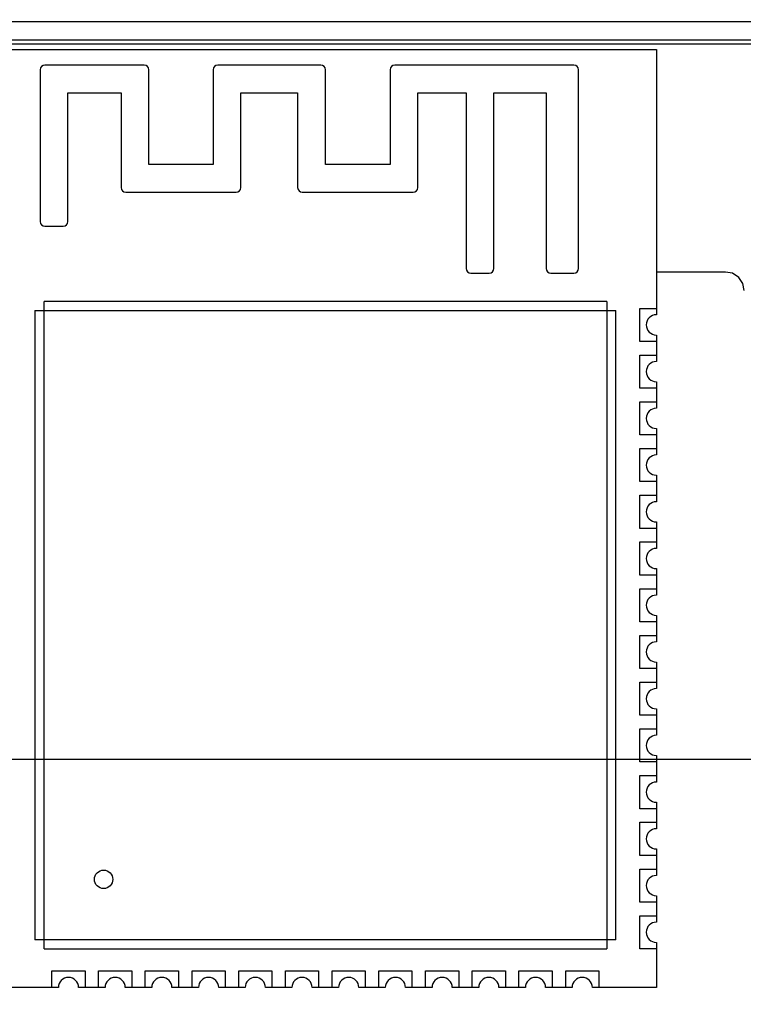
# Model space of a CAD drawing. Header units: inches. Extents: x -36 to 490, y -51 to 98.
# Tile 150 of 153: x 420 to 439, y 35 to 62. Entities that reach past the tile are written whole.
import ezdxf

# ---------------------------------------------------------------- set-up
doc = ezdxf.new("R2010")
doc.units = ezdxf.units.IN
doc.header["$LTSCALE"] = 1.21
doc.header["$MEASUREMENT"] = 0
doc.header["$PDMODE"] = 3
doc.header["$PDSIZE"] = 0.3125
doc.layers.get('0').update_dxf_attribs({"linetype": 'CONTINUOUS'})
doc.layers.get('Defpoints').update_dxf_attribs({"linetype": 'CONTINUOUS'})
doc.layers.add('DIM', color=3, linetype='CONTINUOUS')
doc.styles.get("Standard").update_dxf_attribs({"font": 'txt', "width": 0.8})
doc.dimstyles.get("Standard").update_dxf_attribs({"dimtxt": 0.15625, "dimasz": 0.1875, "dimexe": 0.125, "dimexo": 0.0625, "dimgap": 0.09, "dimtad": 0, "dimtih": 1, "dimtoh": 1, "dimzin": 4, "dimdsep": 46, "dimtxsty": 'Standard', "dimblk": '_FILLED', "dimblk1": '_FILLED', "dimblk2": '_FILLED', "dimcen": 0.09, "dimazin": 1, "dimtp": 0.01, "dimtm": 0.01, "dimtfac": 1, "dimtofl": 0, "dimtmove": 0, "dimatfit": 3, "dimldrblk": '_FILLED', "dimfxl": 1, "dimtolj": 1, "dimtzin": 4, "dimarcsym": 0})

# ---------------------------------------------------------------- blocks, each defined once
blk = doc.blocks.new('_FILLED')
at = {"color": 0, "linetype": 'ByBlock'}
blk.add_solid([(0, 0), (-1, 0.167), (-1, -0.167)], dxfattribs=at)
blk = doc.blocks.new('*D65')
at = {"layer": 'Defpoints', "color": 0}
for p in [(445.9, 83.388), (319.7, 47.851), (445.9, 47.789)]:
    blk.add_point(p, dxfattribs=at)
at = {"layer": 'DIM', "color": 0, "lineweight": -2}
for p, q in [((319.7, 47.914), (319.7, 83.513)), ((445.9, 47.851), (445.9, 83.513)), ((322.24, 83.388), (378.21, 83.388)), ((443.36, 83.388), (387.39, 83.388))]:
    blk.add_line(p, q, dxfattribs=at)
at = {"layer": 'DIM', "color": 0, "lineweight": -2, "xscale": 2.54, "yscale": 2.54, "zscale": 2.54, "rotation": 180}
blk.add_blockref('_FILLED', (319.7, 83.388), dxfattribs=at)
at = {"layer": 'DIM', "color": 0, "lineweight": -2, "xscale": 2.54, "yscale": 2.54, "zscale": 2.54}
blk.add_blockref('_FILLED', (445.9, 83.388), dxfattribs=at)
at = {"layer": 'DIM', "color": 0, "insert": (382.8, 83.388), "char_height": 2.5, "attachment_point": 5, "line_spacing_factor": 2.5}
blk.add_mtext('\\A1;126.20', dxfattribs=at)
blk = doc.blocks.new('*D70')
at = {"layer": 'Defpoints', "color": 0}
for p in [(406.8, 41.989), (406.8, -7.061), (488.634, -7.061)]:
    blk.add_point(p, dxfattribs=at)
at = {"layer": 'DIM', "color": 0, "lineweight": -2}
for p, q in [((406.863, 41.989), (488.759, 41.989)), ((488.634, 39.449), (488.634, 21.387)), ((488.634, -4.521), (488.634, 13.541)), ((406.863, -7.061), (488.759, -7.061))]:
    blk.add_line(p, q, dxfattribs=at)
at = {"layer": 'DIM', "color": 0, "lineweight": -2, "xscale": 2.54, "yscale": 2.54, "zscale": 2.54}
for p, rotation in [((488.634, 41.989), 90), ((488.634, -7.061), 270)]:
    blk.add_blockref('_FILLED', p, dxfattribs=dict(at, rotation=rotation))
at = {"layer": 'DIM', "color": 0, "insert": (488.634, 17.464), "char_height": 2.5, "attachment_point": 5, "rotation": 90, "line_spacing_factor": 2.5}
blk.add_mtext('\\A1;49.05', dxfattribs=at)

msp = doc.modelspace()

# ---------------------------------------------------------------- linework, layer by layer
at = {"color": 7, "linetype": 'Continuous'}
for p, q in [((300.55, 62.039), (464.43, 62.039)), ((392.718, 61.539), (463.93, 61.539)), ((464.64, 61.425), (392.721, 61.425)), ((418.991, 61.284), (436.991, 61.284)), ((436.991, 61.284), (436.991, 54.069)), ((423.065, 60.855), (420.365, 60.855)), ((427.865, 60.855), (425.065, 60.855)), ((434.749, 60.855), (429.876, 60.855)), ((420.238, 60.728), (420.238, 56.603)), ((423.192, 58.155), (423.192, 60.728)), ((424.938, 60.728), (424.938, 58.155)), ((427.992, 58.155), (427.992, 60.728)), ((429.749, 60.728), (429.749, 58.155)), ((434.876, 55.328), (434.876, 60.728)), ((420.992, 56.603), (420.992, 60.101)), ((420.992, 60.101), (422.438, 60.101)), ((422.438, 60.101), (422.438, 57.528)), ((425.692, 57.528), (425.692, 60.101)), ((425.692, 60.101), (427.238, 60.101)), ((427.238, 60.101), (427.238, 57.528)), ((430.503, 57.528), (430.503, 60.101)), ((430.503, 60.101), (431.822, 60.101)), ((431.822, 60.101), (431.822, 55.328)), ((432.576, 55.328), (432.576, 60.101)), ((432.576, 60.101), (433.996, 60.101)), ((433.996, 60.101), (433.996, 55.328)), ((424.938, 58.155), (423.192, 58.155)), ((429.749, 58.155), (427.992, 58.155)), ((422.565, 57.401), (425.565, 57.401)), ((427.365, 57.401), (430.376, 57.401)), ((420.365, 56.476), (420.865, 56.476)), ((431.949, 55.201), (432.449, 55.201)), ((434.123, 55.201), (434.749, 55.201)), ((438.87, 55.225), (436.991, 55.224)), ((439.065, 55.196), (438.87, 55.225)), ((439.231, 55.086), (439.065, 55.196)), ((439.341, 54.92), (439.231, 55.086)), ((439.38, 54.725), (439.341, 54.92)), ((420.341, 36.834), (420.341, 54.434)), ((435.641, 54.434), (420.341, 54.434)), ((435.641, 54.434), (435.641, 36.834)), ((420.091, 54.184), (420.091, 37.084)), ((420.091, 54.184), (435.891, 54.184)), ((435.891, 37.084), (435.891, 54.184)), ((436.541, 54.244), (436.991, 54.244)), ((436.541, 53.344), (436.541, 54.244)), ((436.991, 53.344), (436.541, 53.344)), ((436.991, 53.519), (436.991, 52.799)), ((436.541, 52.974), (436.991, 52.974)), ((436.541, 52.074), (436.541, 52.974)), ((436.991, 52.249), (436.991, 51.529)), ((436.991, 52.074), (436.541, 52.074)), ((436.541, 51.704), (436.991, 51.704)), ((436.541, 50.804), (436.541, 51.704)), ((436.991, 50.979), (436.991, 50.259)), ((436.991, 50.804), (436.541, 50.804)), ((436.541, 50.434), (436.991, 50.434)), ((436.541, 49.534), (436.541, 50.434)), ((436.991, 49.534), (436.541, 49.534)), ((436.991, 49.709), (436.991, 48.989)), ((436.541, 49.164), (436.991, 49.164)), ((436.541, 48.264), (436.541, 49.164)), ((436.991, 48.264), (436.541, 48.264)), ((436.991, 48.439), (436.991, 47.719)), ((436.541, 47.894), (436.991, 47.894)), ((436.541, 46.994), (436.541, 47.894)), ((436.991, 47.169), (436.991, 46.449)), ((436.991, 46.994), (436.541, 46.994)), ((436.541, 46.624), (436.991, 46.624)), ((436.541, 45.724), (436.541, 46.624)), ((436.991, 45.899), (436.991, 45.179)), ((436.991, 45.724), (436.541, 45.724)), ((436.541, 45.354), (436.991, 45.354)), ((436.541, 44.454), (436.541, 45.354)), ((436.991, 44.454), (436.541, 44.454)), ((436.991, 44.629), (436.991, 43.909)), ((436.541, 44.084), (436.991, 44.084)), ((436.541, 43.184), (436.541, 44.084)), ((436.991, 43.359), (436.991, 42.639)), ((436.991, 43.184), (436.541, 43.184)), ((436.541, 42.814), (436.991, 42.814)), ((436.541, 41.914), (436.541, 42.814)), ((436.991, 42.089), (436.991, 41.369)), ((436.991, 41.914), (436.541, 41.914)), ((436.541, 41.544), (436.991, 41.544)), ((436.541, 40.644), (436.541, 41.544)), ((436.991, 40.819), (436.991, 40.099)), ((436.991, 40.644), (436.541, 40.644)), ((436.541, 40.274), (436.991, 40.274)), ((436.541, 39.374), (436.541, 40.274)), ((436.991, 39.374), (436.541, 39.374)), ((436.991, 39.549), (436.991, 38.829)), ((436.541, 39.004), (436.991, 39.004)), ((436.541, 38.104), (436.541, 39.004)), ((436.991, 38.279), (436.991, 37.559)), ((436.991, 38.104), (436.541, 38.104)), ((436.541, 37.734), (436.991, 37.734)), ((436.541, 36.834), (436.541, 37.734)), ((435.891, 37.084), (420.091, 37.084)), ((436.991, 37.009), (436.991, 35.784)), ((420.341, 36.834), (435.641, 36.834)), ((436.991, 36.834), (436.541, 36.834)), ((420.556, 36.234), (421.456, 36.234)), ((420.556, 35.784), (420.556, 36.234)), ((421.456, 36.234), (421.456, 35.784)), ((421.826, 36.234), (422.726, 36.234)), ((421.826, 35.784), (421.826, 36.234)), ((422.726, 36.234), (422.726, 35.784)), ((423.096, 36.234), (423.996, 36.234)), ((423.096, 35.784), (423.096, 36.234)), ((423.996, 36.234), (423.996, 35.784)), ((424.366, 36.234), (425.266, 36.234)), ((424.366, 35.784), (424.366, 36.234)), ((425.266, 36.234), (425.266, 35.784)), ((425.636, 36.234), (426.536, 36.234)), ((425.636, 35.784), (425.636, 36.234)), ((426.536, 36.234), (426.536, 35.784)), ((426.906, 36.234), (427.806, 36.234)), ((426.906, 35.784), (426.906, 36.234)), ((427.806, 36.234), (427.806, 35.784)), ((428.176, 36.234), (429.076, 36.234)), ((428.176, 35.784), (428.176, 36.234)), ((429.076, 36.234), (429.076, 35.784)), ((429.446, 36.234), (430.346, 36.234)), ((429.446, 35.784), (429.446, 36.234)), ((430.346, 36.234), (430.346, 35.784)), ((430.716, 36.234), (431.616, 36.234)), ((430.716, 35.784), (430.716, 36.234)), ((431.616, 36.234), (431.616, 35.784)), ((431.986, 36.234), (432.886, 36.234)), ((431.986, 35.784), (431.986, 36.234)), ((432.886, 36.234), (432.886, 35.784)), ((433.256, 36.234), (434.156, 36.234)), ((433.256, 35.784), (433.256, 36.234)), ((434.156, 36.234), (434.156, 35.784)), ((434.526, 36.234), (435.426, 36.234)), ((434.526, 35.784), (434.526, 36.234)), ((435.426, 36.234), (435.426, 35.784)), ((420.731, 35.784), (418.991, 35.784)), ((422.001, 35.784), (421.281, 35.784)), ((423.271, 35.784), (422.551, 35.784)), ((424.541, 35.784), (423.821, 35.784)), ((425.811, 35.784), (425.091, 35.784)), ((427.081, 35.784), (426.361, 35.784)), ((428.351, 35.784), (427.631, 35.784)), ((429.621, 35.784), (428.901, 35.784)), ((430.891, 35.784), (430.171, 35.784)), ((432.161, 35.784), (431.441, 35.784)), ((433.431, 35.784), (432.711, 35.784)), ((434.701, 35.784), (433.981, 35.784)), ((436.991, 35.784), (435.251, 35.784))]:
    msp.add_line(p, q, dxfattribs=at)
msp.add_circle((421.961, 38.724), 0.25, dxfattribs=at)
for centre, radius, start, end in [((420.365, 60.728), 0.127, 90, 180), ((423.065, 60.728), 0.127, 0, 90), ((425.065, 60.728), 0.127, 90, 180), ((427.865, 60.728), 0.127, 0, 90), ((429.876, 60.728), 0.127, 90, 180), ((434.749, 60.728), 0.127, 0, 90), ((422.565, 57.528), 0.127, 180, 270), ((425.565, 57.528), 0.127, 270, 0), ((427.365, 57.528), 0.127, 180, 270), ((430.376, 57.528), 0.127, 270, 0), ((420.365, 56.603), 0.127, 180, 270), ((420.865, 56.603), 0.127, 270, 0), ((431.949, 55.328), 0.127, 180, 270), ((432.449, 55.328), 0.127, 270, 0), ((434.123, 55.328), 0.127, 180, 270), ((434.749, 55.328), 0.127, 270, 0), ((436.991, 53.794), 0.275, 90, 270), ((436.991, 52.524), 0.275, 90, 270), ((436.991, 51.254), 0.275, 90, 270), ((436.991, 49.984), 0.275, 90, 270), ((436.991, 48.714), 0.275, 90, 270), ((436.991, 47.444), 0.275, 90, 270), ((436.991, 46.174), 0.275, 90, 270), ((436.991, 44.904), 0.275, 90, 270), ((436.991, 43.634), 0.275, 90, 270), ((436.991, 42.364), 0.275, 90, 270), ((436.991, 41.094), 0.275, 90, 270), ((436.991, 39.824), 0.275, 90, 270), ((436.991, 38.554), 0.275, 90, 270), ((436.991, 37.284), 0.275, 90, 270), ((421.006, 35.784), 0.275, 0, 180), ((422.276, 35.784), 0.275, 0, 180), ((423.546, 35.784), 0.275, 0, 180), ((424.816, 35.784), 0.275, 0, 180), ((426.086, 35.784), 0.275, 0, 180), ((427.356, 35.784), 0.275, 0, 180), ((428.626, 35.784), 0.275, 0, 180), ((429.896, 35.784), 0.275, 0, 180), ((431.166, 35.784), 0.275, 0, 180), ((432.436, 35.784), 0.275, 0, 180), ((433.706, 35.784), 0.275, 0, 180), ((434.976, 35.784), 0.275, 0, 180)]:
    msp.add_arc(centre, radius, start, end, dxfattribs=at)

# ---------------------------------------------------------------- dimensions: what is measured, and where the dimension line sits
at = {"layer": 'DIM'}
dim = msp.add_linear_dim(base=(445.9, 83.388), p1=(319.7, 47.851), p2=(445.9, 47.789), dimstyle='Standard', override={"dimtxt": 2.5, "dimasz": 2.54, "dimtih": 0, "dimtoh": 0, "dimzin": 0, "dimcen": 0.198, "dimadec": 0, "dimazin": 0, "dimtp": 0, "dimtm": 0, "dimtdec": 4, "dimtzin": 0}, dxfattribs=at)
dim.commit()
dim.dimension.update_dxf_attribs({"geometry": '*D65', "text_midpoint": (382.8, 83.388)})
dim = msp.add_linear_dim(base=(488.634, -7.061), p1=(406.8, 41.989), p2=(406.8, -7.061), angle=90, dimstyle='Standard', override={"dimtxt": 2.5, "dimasz": 2.54, "dimtih": 0, "dimtoh": 0, "dimzin": 0, "dimcen": 0.198, "dimadec": 0, "dimazin": 0, "dimtp": 0, "dimtm": 0, "dimtdec": 4, "dimtzin": 0}, dxfattribs=at)
dim.commit()
dim.dimension.update_dxf_attribs({"geometry": '*D70', "text_midpoint": (488.634, 17.464)})

doc.saveas('drawing.dxf')
